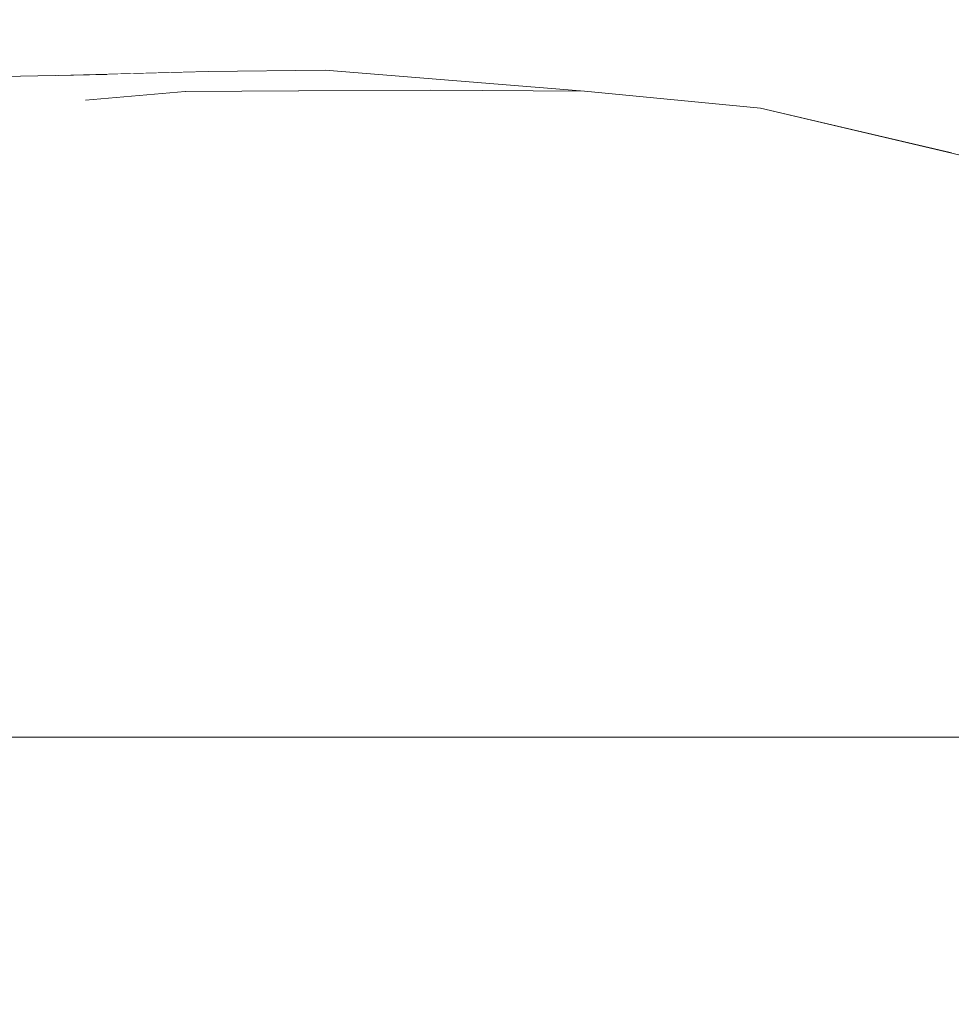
# Model space of a CAD drawing. Header units: millimetres. Extents: x -30280 to 309309, y -17460 to 4378.
# Tile 211 of 256: x 118822 to 118908, y -10521 to -10431. Entities that reach past the tile are written whole.
import ezdxf

# ---------------------------------------------------------------- set-up
doc = ezdxf.new("R2010")
doc.units = ezdxf.units.MM
doc.header["$MEASUREMENT"] = 0
doc.linetypes.add('Wipeout_Contour', pattern=[1000, 0, -1000])
doc.layers.add('P1_PLANTA PRIMERA_3_Nuevo_08_E_Envans secs', color=7, linetype='Continuous')
doc.layers.add('P1_PLANTA PRIMERA_3_Nuevo_09_EI_Mobiliari general', color=7, linetype='Continuous')
doc.layers.add('P1_PLANTA PRIMERA_3_Nuevo_09_EI_Mobiliari general_Pluma_Nº__1', color=7, linetype='Continuous', lineweight=5)

msp = doc.modelspace()

# ---------------------------------------------------------------- wipeouts: each hides what was drawn before it
at = {"color": 254, "linetype": 'Wipeout_Contour', "lineweight": 0, "ltscale": 358069.313625}
msp.add_wipeout([(118908.442, -10443.72), (118890.271, -10439.462), (118897.618, -10442.252)], dxfattribs=at).dxf.layer = 'P1_PLANTA PRIMERA_3_Nuevo_09_EI_Mobiliari general'
at = {"color": 254, "linetype": 'Wipeout_Contour', "lineweight": 0, "ltscale": 358143.018379}
msp.add_wipeout([(118939.397, -10468.879), (118917.915, -10455.918), (118907.744, -10459.917)], dxfattribs=at).dxf.layer = 'P1_PLANTA PRIMERA_3_Nuevo_09_EI_Mobiliari general'
at = {"color": 254, "linetype": 'Wipeout_Contour', "lineweight": 0, "ltscale": 358195.452176}
msp.add_wipeout([(118950.45, -10518.975), (118891.273, -10521.436), (118955.068, -10588.039)], dxfattribs=at).dxf.layer = 'P1_PLANTA PRIMERA_3_Nuevo_09_EI_Mobiliari general'

# ---------------------------------------------------------------- next in the draw order: wipeouts: each hides what was drawn before it
at = {"color": 254, "linetype": 'Wipeout_Contour', "lineweight": 0, "ltscale": 358017.488955}
msp.add_wipeout([(118890.271, -10439.462), (118874.19, -10437.898), (118880.523, -10440.229)], dxfattribs=at).dxf.layer = 'P1_PLANTA PRIMERA_3_Nuevo_09_EI_Mobiliari general'
at = {"color": 254, "linetype": 'Wipeout_Contour', "lineweight": 0, "ltscale": 358096.398934}
msp.add_wipeout([(118897.618, -10442.252), (118916.986, -10446.965), (118908.442, -10443.72)], dxfattribs=at).dxf.layer = 'P1_PLANTA PRIMERA_3_Nuevo_09_EI_Mobiliari general'
at = {"color": 254, "linetype": 'Wipeout_Contour', "lineweight": 0, "ltscale": 358190.332425}
msp.add_wipeout([(118950.45, -10518.975), (118947.193, -10497.01), (118904.238, -10497.01)], dxfattribs=at).dxf.layer = 'P1_PLANTA PRIMERA_3_Nuevo_09_EI_Mobiliari general'
at = {"color": 254, "linetype": 'Wipeout_Contour', "lineweight": 0, "ltscale": 358145.277327}
msp.add_wipeout([(118955.068, -10588.039), (118891.273, -10521.436), (118892.857, -10589.214)], dxfattribs=at).dxf.layer = 'P1_PLANTA PRIMERA_3_Nuevo_09_EI_Mobiliari general'

# ---------------------------------------------------------------- next in the draw order: wipeouts: each hides what was drawn before it
at = {"color": 254, "linetype": 'Wipeout_Contour', "lineweight": 0, "ltscale": 357972.332006}
msp.add_wipeout([(118874.19, -10437.898), (118860.126, -10437.813), (118865.56, -10439.877)], dxfattribs=at).dxf.layer = 'P1_PLANTA PRIMERA_3_Nuevo_09_EI_Mobiliari general'
at = {"color": 254, "linetype": 'Wipeout_Contour', "lineweight": 0, "ltscale": 358089.062332}
msp.add_wipeout([(118916.986, -10446.965), (118897.618, -10442.252), (118900.479, -10445.481)], dxfattribs=at).dxf.layer = 'P1_PLANTA PRIMERA_3_Nuevo_09_EI_Mobiliari general'
at = {"color": 254, "linetype": 'Wipeout_Contour', "lineweight": 0, "ltscale": 357822.135422}
msp.add_wipeout([(118892.857, -10589.214), (118891.273, -10521.436), (118637.626, -10521.436)], dxfattribs=at).dxf.layer = 'P1_PLANTA PRIMERA_3_Nuevo_09_EI_Mobiliari general'

# ---------------------------------------------------------------- next in the draw order: wipeouts: each hides what was drawn before it
at = {"color": 254, "linetype": 'Wipeout_Contour', "lineweight": 0, "ltscale": 357922.317681}
msp.add_wipeout([(118850.455, -10435.983), (118839.724, -10436.117), (118860.126, -10437.813)], dxfattribs=at).dxf.layer = 'P1_PLANTA PRIMERA_3_Nuevo_09_EI_Mobiliari general'
at = {"color": 254, "linetype": 'Wipeout_Contour', "lineweight": 0, "ltscale": 358040.997721}
msp.add_wipeout([(118880.523, -10440.229), (118897.618, -10442.252), (118890.271, -10439.462)], dxfattribs=at).dxf.layer = 'P1_PLANTA PRIMERA_3_Nuevo_09_EI_Mobiliari general'
at = {"color": 254, "linetype": 'Wipeout_Contour', "lineweight": 0, "ltscale": 358111.692505}
msp.add_wipeout([(118900.479, -10445.481), (118920.312, -10450.719), (118916.986, -10446.965)], dxfattribs=at).dxf.layer = 'P1_PLANTA PRIMERA_3_Nuevo_09_EI_Mobiliari general'
at = {"color": 254, "linetype": 'Wipeout_Contour', "lineweight": 0, "ltscale": 357564.801467}
msp.add_wipeout([(118637.626, -10521.436), (118625.861, -10589.214), (118892.857, -10589.214)], dxfattribs=at).dxf.layer = 'P1_PLANTA PRIMERA_3_Nuevo_09_EI_Mobiliari general'

# ---------------------------------------------------------------- next in the draw order: wipeouts: each hides what was drawn before it
at = {"color": 254, "linetype": 'Wipeout_Contour', "lineweight": 0, "ltscale": 358034.522127}
msp.add_wipeout([(118897.618, -10442.252), (118880.523, -10440.229), (118882.999, -10442.926)], dxfattribs=at).dxf.layer = 'P1_PLANTA PRIMERA_3_Nuevo_09_EI_Mobiliari general'
at = {"color": 254, "linetype": 'Wipeout_Contour', "lineweight": 0, "ltscale": 358094.242179}
msp.add_wipeout([(118920.312, -10450.719), (118900.479, -10445.481), (118898.418, -10449.952)], dxfattribs=at).dxf.layer = 'P1_PLANTA PRIMERA_3_Nuevo_09_EI_Mobiliari general'
at = {"color": 254, "linetype": 'Wipeout_Contour', "lineweight": 0, "ltscale": 477490.102354}
msp.add_wipeout([(118904.238, -10497.01), (118889.629, -10497.01), (118891.273, -10521.436), (118950.45, -10518.975)], dxfattribs=at).dxf.layer = 'P1_PLANTA PRIMERA_3_Nuevo_09_EI_Mobiliari general'

# ---------------------------------------------------------------- next in the draw order: wipeouts: each hides what was drawn before it
at = {"color": 254, "linetype": 'Wipeout_Contour', "lineweight": 0, "ltscale": 357992.743154}
msp.add_wipeout([(118865.56, -10439.877), (118880.523, -10440.229), (118874.19, -10437.898)], dxfattribs=at).dxf.layer = 'P1_PLANTA PRIMERA_3_Nuevo_09_EI_Mobiliari general'
at = {"color": 254, "linetype": 'Wipeout_Contour', "lineweight": 0, "ltscale": 358054.124352}
msp.add_wipeout([(118882.999, -10442.926), (118900.479, -10445.481), (118897.618, -10442.252)], dxfattribs=at).dxf.layer = 'P1_PLANTA PRIMERA_3_Nuevo_09_EI_Mobiliari general'
at = {"color": 254, "linetype": 'Wipeout_Contour', "lineweight": 0, "ltscale": 358111.668897}
msp.add_wipeout([(118898.418, -10449.952), (118917.915, -10455.918), (118920.312, -10450.719)], dxfattribs=at).dxf.layer = 'P1_PLANTA PRIMERA_3_Nuevo_09_EI_Mobiliari general'
at = {"color": 254, "linetype": 'Wipeout_Contour', "lineweight": 0, "ltscale": 357874.1062}
msp.add_wipeout([(118891.273, -10521.436), (118889.629, -10497.01), (118703.366, -10497.01)], dxfattribs=at).dxf.layer = 'P1_PLANTA PRIMERA_3_Nuevo_09_EI_Mobiliari general'

# ---------------------------------------------------------------- next in the draw order: wipeouts: each hides what was drawn before it
at = {"color": 254, "linetype": 'Wipeout_Contour', "lineweight": 0, "ltscale": 357957.003179}
msp.add_wipeout([(118860.126, -10437.813), (118874.19, -10437.898), (118850.455, -10435.983)], dxfattribs=at).dxf.layer = 'P1_PLANTA PRIMERA_3_Nuevo_09_EI_Mobiliari general'
at = {"color": 254, "linetype": 'Wipeout_Contour', "lineweight": 0, "ltscale": 357987.008094}
msp.add_wipeout([(118880.523, -10440.229), (118865.56, -10439.877), (118867.676, -10442.265)], dxfattribs=at).dxf.layer = 'P1_PLANTA PRIMERA_3_Nuevo_09_EI_Mobiliari general'
at = {"color": 254, "linetype": 'Wipeout_Contour', "lineweight": 0, "ltscale": 358038.987036}
msp.add_wipeout([(118900.479, -10445.481), (118882.999, -10442.926), (118881.248, -10446.661)], dxfattribs=at).dxf.layer = 'P1_PLANTA PRIMERA_3_Nuevo_09_EI_Mobiliari general'
at = {"color": 254, "linetype": 'Wipeout_Contour', "lineweight": 0, "ltscale": 358081.997181}
msp.add_wipeout([(118917.915, -10455.918), (118898.418, -10449.952), (118889.671, -10453.391)], dxfattribs=at).dxf.layer = 'P1_PLANTA PRIMERA_3_Nuevo_09_EI_Mobiliari general'
at = {"color": 254, "linetype": 'Wipeout_Contour', "lineweight": 0, "ltscale": 476735.711568}
msp.add_wipeout([(118703.366, -10497.01), (118645.786, -10497.01), (118637.626, -10521.436), (118891.273, -10521.436)], dxfattribs=at).dxf.layer = 'P1_PLANTA PRIMERA_3_Nuevo_09_EI_Mobiliari general'

# ---------------------------------------------------------------- next in the draw order: wipeouts: each hides what was drawn before it
at = {"color": 254, "linetype": 'Wipeout_Contour', "lineweight": 0, "ltscale": 357933.402134}
msp.add_wipeout([(118860.126, -10437.813), (118848.011, -10437.893), (118852.671, -10439.734)], dxfattribs=at).dxf.layer = 'P1_PLANTA PRIMERA_3_Nuevo_09_EI_Mobiliari general'
at = {"color": 254, "linetype": 'Wipeout_Contour', "lineweight": 0, "ltscale": 358004.005072}
msp.add_wipeout([(118867.676, -10442.265), (118882.999, -10442.926), (118880.523, -10440.229)], dxfattribs=at).dxf.layer = 'P1_PLANTA PRIMERA_3_Nuevo_09_EI_Mobiliari general'
at = {"color": 254, "linetype": 'Wipeout_Contour', "lineweight": 0, "ltscale": 358054.126161}
msp.add_wipeout([(118881.248, -10446.661), (118898.418, -10449.952), (118900.479, -10445.481)], dxfattribs=at).dxf.layer = 'P1_PLANTA PRIMERA_3_Nuevo_09_EI_Mobiliari general'
at = {"color": 254, "linetype": 'Wipeout_Contour', "lineweight": 0, "ltscale": 358136.525254}
msp.add_wipeout([(118950.947, -10497.01), (118927.839, -10471.843), (118874.901, -10475.368)], dxfattribs=at).dxf.layer = 'P1_PLANTA PRIMERA_3_Nuevo_09_EI_Mobiliari general'

# ---------------------------------------------------------------- next in the draw order: wipeouts: each hides what was drawn before it
at = {"color": 254, "linetype": 'Wipeout_Contour', "lineweight": 0, "ltscale": 357890.393899}
msp.add_wipeout([(118839.724, -10436.117), (118830.476, -10436.381), (118848.011, -10437.893)], dxfattribs=at).dxf.layer = 'P1_PLANTA PRIMERA_3_Nuevo_09_EI_Mobiliari general'
at = {"color": 254, "linetype": 'Wipeout_Contour', "lineweight": 0, "ltscale": 357950.942428}
msp.add_wipeout([(118852.671, -10439.734), (118865.56, -10439.877), (118860.126, -10437.813)], dxfattribs=at).dxf.layer = 'P1_PLANTA PRIMERA_3_Nuevo_09_EI_Mobiliari general'
at = {"color": 254, "linetype": 'Wipeout_Contour', "lineweight": 0, "ltscale": 357990.852798}
msp.add_wipeout([(118882.999, -10442.926), (118867.676, -10442.265), (118866.152, -10445.572)], dxfattribs=at).dxf.layer = 'P1_PLANTA PRIMERA_3_Nuevo_09_EI_Mobiliari general'
at = {"color": 254, "linetype": 'Wipeout_Contour', "lineweight": 0, "ltscale": 358028.4875}
msp.add_wipeout([(118898.418, -10449.952), (118881.248, -10446.661), (118873.743, -10449.534)], dxfattribs=at).dxf.layer = 'P1_PLANTA PRIMERA_3_Nuevo_09_EI_Mobiliari general'
at = {"color": 254, "linetype": 'Wipeout_Contour', "lineweight": 0, "ltscale": 358154.026071}
msp.add_wipeout([(118907.744, -10459.917), (118927.839, -10471.843), (118939.397, -10468.879)], dxfattribs=at).dxf.layer = 'P1_PLANTA PRIMERA_3_Nuevo_09_EI_Mobiliari general'
at = {"color": 254, "linetype": 'Wipeout_Contour', "lineweight": 0, "ltscale": 358101.249468}
msp.add_wipeout([(118874.901, -10475.368), (118889.629, -10497.01), (118950.947, -10497.01)], dxfattribs=at).dxf.layer = 'P1_PLANTA PRIMERA_3_Nuevo_09_EI_Mobiliari general'

# ---------------------------------------------------------------- next in the draw order: wipeouts: each hides what was drawn before it
at = {"color": 254, "linetype": 'Wipeout_Contour', "lineweight": 0, "ltscale": 357920.246463}
msp.add_wipeout([(118848.011, -10437.893), (118860.126, -10437.813), (118839.724, -10436.117)], dxfattribs=at).dxf.layer = 'P1_PLANTA PRIMERA_3_Nuevo_09_EI_Mobiliari general'
at = {"color": 254, "linetype": 'Wipeout_Contour', "lineweight": 0, "ltscale": 357946.028086}
msp.add_wipeout([(118865.56, -10439.877), (118852.671, -10439.734), (118854.474, -10441.864)], dxfattribs=at).dxf.layer = 'P1_PLANTA PRIMERA_3_Nuevo_09_EI_Mobiliari general'
at = {"color": 254, "linetype": 'Wipeout_Contour', "lineweight": 0, "ltscale": 358003.999867}
msp.add_wipeout([(118866.152, -10445.572), (118881.248, -10446.661), (118882.999, -10442.926)], dxfattribs=at).dxf.layer = 'P1_PLANTA PRIMERA_3_Nuevo_09_EI_Mobiliari general'
at = {"color": 254, "linetype": 'Wipeout_Contour', "lineweight": 0, "ltscale": 358076.411236}
msp.add_wipeout([(118927.839, -10471.843), (118907.744, -10459.917), (118861.944, -10464.674)], dxfattribs=at).dxf.layer = 'P1_PLANTA PRIMERA_3_Nuevo_09_EI_Mobiliari general'
at = {"color": 254, "linetype": 'Wipeout_Contour', "lineweight": 0, "ltscale": 476940.038789}
msp.add_wipeout([(118889.629, -10497.01), (118874.901, -10475.368), (118665.507, -10475.208), (118663.899, -10475.875)], dxfattribs=at).dxf.layer = 'P1_PLANTA PRIMERA_3_Nuevo_09_EI_Mobiliari general'

# ---------------------------------------------------------------- next in the draw order: wipeouts: each hides what was drawn before it
at = {"color": 254, "linetype": 'Wipeout_Contour', "lineweight": 0, "ltscale": 357899.95206}
msp.add_wipeout([(118848.011, -10437.893), (118837.617, -10437.942), (118841.597, -10439.648)], dxfattribs=at).dxf.layer = 'P1_PLANTA PRIMERA_3_Nuevo_09_EI_Mobiliari general'
at = {"color": 254, "linetype": 'Wipeout_Contour', "lineweight": 0, "ltscale": 357960.566622}
msp.add_wipeout([(118854.474, -10441.864), (118867.676, -10442.265), (118865.56, -10439.877)], dxfattribs=at).dxf.layer = 'P1_PLANTA PRIMERA_3_Nuevo_09_EI_Mobiliari general'
at = {"color": 254, "linetype": 'Wipeout_Contour', "lineweight": 0, "ltscale": 357981.796457}
msp.add_wipeout([(118881.248, -10446.661), (118866.152, -10445.572), (118859.682, -10448.115)], dxfattribs=at).dxf.layer = 'P1_PLANTA PRIMERA_3_Nuevo_09_EI_Mobiliari general'
at = {"color": 254, "linetype": 'Wipeout_Contour', "lineweight": 0, "ltscale": 358091.815403}
msp.add_wipeout([(118889.671, -10453.391), (118907.744, -10459.917), (118917.915, -10455.918)], dxfattribs=at).dxf.layer = 'P1_PLANTA PRIMERA_3_Nuevo_09_EI_Mobiliari general'
at = {"color": 254, "linetype": 'Wipeout_Contour', "lineweight": 0, "ltscale": 358045.570368}
msp.add_wipeout([(118861.944, -10464.674), (118874.901, -10475.368), (118927.839, -10471.843)], dxfattribs=at).dxf.layer = 'P1_PLANTA PRIMERA_3_Nuevo_09_EI_Mobiliari general'
at = {"color": 254, "linetype": 'Wipeout_Contour', "lineweight": 0, "ltscale": 476690.717828}
msp.add_wipeout([(118650.894, -10481.288), (118635.896, -10497.01), (118889.629, -10497.01), (118663.899, -10475.875)], dxfattribs=at).dxf.layer = 'P1_PLANTA PRIMERA_3_Nuevo_09_EI_Mobiliari general'

# ---------------------------------------------------------------- next in the draw order: wipeouts: each hides what was drawn before it
at = {"color": 254, "linetype": 'Wipeout_Contour', "lineweight": 0, "ltscale": 357862.980711}
msp.add_wipeout([(118830.476, -10436.381), (118822.56, -10436.54), (118837.617, -10437.942)], dxfattribs=at).dxf.layer = 'P1_PLANTA PRIMERA_3_Nuevo_09_EI_Mobiliari general'
at = {"color": 254, "linetype": 'Wipeout_Contour', "lineweight": 0, "ltscale": 357914.9904}
msp.add_wipeout([(118841.597, -10439.648), (118852.671, -10439.734), (118848.011, -10437.893)], dxfattribs=at).dxf.layer = 'P1_PLANTA PRIMERA_3_Nuevo_09_EI_Mobiliari general'
at = {"color": 254, "linetype": 'Wipeout_Contour', "lineweight": 0, "ltscale": 357949.311672}
msp.add_wipeout([(118867.676, -10442.265), (118854.474, -10441.864), (118853.142, -10444.813)], dxfattribs=at).dxf.layer = 'P1_PLANTA PRIMERA_3_Nuevo_09_EI_Mobiliari general'
at = {"color": 254, "linetype": 'Wipeout_Contour', "lineweight": 0, "ltscale": 358024.55478}
msp.add_wipeout([(118907.744, -10459.917), (118889.671, -10453.391), (118850.282, -10457.482)], dxfattribs=at).dxf.layer = 'P1_PLANTA PRIMERA_3_Nuevo_09_EI_Mobiliari general'
at = {"color": 254, "linetype": 'Wipeout_Contour', "lineweight": 0, "ltscale": 476979.302852}
msp.add_wipeout([(118874.901, -10475.368), (118861.944, -10464.674), (118702.815, -10464.482), (118698.383, -10465.758)], dxfattribs=at).dxf.layer = 'P1_PLANTA PRIMERA_3_Nuevo_09_EI_Mobiliari general'

# ---------------------------------------------------------------- next in the draw order: wipeouts: each hides what was drawn before it
at = {"color": 254, "linetype": 'Wipeout_Contour', "lineweight": 0, "ltscale": 357888.646528}
msp.add_wipeout([(118837.617, -10437.942), (118848.011, -10437.893), (118830.476, -10436.381)], dxfattribs=at).dxf.layer = 'P1_PLANTA PRIMERA_3_Nuevo_09_EI_Mobiliari general'
at = {"color": 254, "linetype": 'Wipeout_Contour', "lineweight": 0, "ltscale": 357805.65749}
msp.add_wipeout([(118815.565, -10437.503), (118822.56, -10436.54), (118795.096, -10437.33)], dxfattribs=at).dxf.layer = 'P1_PLANTA PRIMERA_3_Nuevo_09_EI_Mobiliari general'
at = {"color": 254, "linetype": 'Wipeout_Contour', "lineweight": 0, "ltscale": 357910.800607}
msp.add_wipeout([(118852.671, -10439.734), (118841.597, -10439.648), (118843.115, -10441.623)], dxfattribs=at).dxf.layer = 'P1_PLANTA PRIMERA_3_Nuevo_09_EI_Mobiliari general'
at = {"color": 254, "linetype": 'Wipeout_Contour', "lineweight": 0, "ltscale": 357960.523741}
msp.add_wipeout([(118853.142, -10444.813), (118866.152, -10445.572), (118867.676, -10442.265)], dxfattribs=at).dxf.layer = 'P1_PLANTA PRIMERA_3_Nuevo_09_EI_Mobiliari general'
at = {"color": 254, "linetype": 'Wipeout_Contour', "lineweight": 0, "ltscale": 358037.059773}
msp.add_wipeout([(118873.743, -10449.534), (118889.671, -10453.391), (118898.418, -10449.952)], dxfattribs=at).dxf.layer = 'P1_PLANTA PRIMERA_3_Nuevo_09_EI_Mobiliari general'
at = {"color": 254, "linetype": 'Wipeout_Contour', "lineweight": 0, "ltscale": 357998.378765}
msp.add_wipeout([(118850.282, -10457.482), (118861.944, -10464.674), (118907.744, -10459.917)], dxfattribs=at).dxf.layer = 'P1_PLANTA PRIMERA_3_Nuevo_09_EI_Mobiliari general'
at = {"color": 254, "linetype": 'Wipeout_Contour', "lineweight": 0, "ltscale": 357621.781302}
msp.add_wipeout([(118665.507, -10475.208), (118874.901, -10475.368), (118698.383, -10465.758)], dxfattribs=at).dxf.layer = 'P1_PLANTA PRIMERA_3_Nuevo_09_EI_Mobiliari general'

# ---------------------------------------------------------------- next in the draw order: wipeouts: each hides what was drawn before it
at = {"color": 254, "linetype": 'Wipeout_Contour', "lineweight": 0, "ltscale": 357871.04857}
msp.add_wipeout([(118837.617, -10437.942), (118828.509, -10438.731), (118831.924, -10440.226)], dxfattribs=at).dxf.layer = 'P1_PLANTA PRIMERA_3_Nuevo_09_EI_Mobiliari general'
at = {"color": 254, "linetype": 'Wipeout_Contour', "lineweight": 0, "ltscale": 357923.195139}
msp.add_wipeout([(118843.115, -10441.623), (118854.474, -10441.864), (118852.671, -10439.734)], dxfattribs=at).dxf.layer = 'P1_PLANTA PRIMERA_3_Nuevo_09_EI_Mobiliari general'
at = {"color": 254, "linetype": 'Wipeout_Contour', "lineweight": 0, "ltscale": 357979.052156}
msp.add_wipeout([(118889.671, -10453.391), (118873.743, -10449.534), (118839.889, -10452.951)], dxfattribs=at).dxf.layer = 'P1_PLANTA PRIMERA_3_Nuevo_09_EI_Mobiliari general'
at = {"color": 254, "linetype": 'Wipeout_Contour', "lineweight": 0, "ltscale": 476989.292669}
msp.add_wipeout([(118861.944, -10464.674), (118850.282, -10457.482), (118720.844, -10457.326), (118717.831, -10458.522)], dxfattribs=at).dxf.layer = 'P1_PLANTA PRIMERA_3_Nuevo_09_EI_Mobiliari general'

# ---------------------------------------------------------------- next in the draw order: wipeouts: each hides what was drawn before it
at = {"color": 254, "linetype": 'Wipeout_Contour', "lineweight": 0, "ltscale": 357839.234995}
msp.add_wipeout([(118822.56, -10436.54), (118815.565, -10437.503), (118828.509, -10438.731)], dxfattribs=at).dxf.layer = 'P1_PLANTA PRIMERA_3_Nuevo_09_EI_Mobiliari general'
at = {"color": 254, "linetype": 'Wipeout_Contour', "lineweight": 0, "ltscale": 357883.989237}
msp.add_wipeout([(118831.924, -10440.226), (118841.597, -10439.648), (118837.617, -10437.942)], dxfattribs=at).dxf.layer = 'P1_PLANTA PRIMERA_3_Nuevo_09_EI_Mobiliari general'
at = {"color": 254, "linetype": 'Wipeout_Contour', "lineweight": 0, "ltscale": 357913.568162}
msp.add_wipeout([(118854.474, -10441.864), (118843.115, -10441.623), (118841.925, -10444.357)], dxfattribs=at).dxf.layer = 'P1_PLANTA PRIMERA_3_Nuevo_09_EI_Mobiliari general'
at = {"color": 254, "linetype": 'Wipeout_Contour', "lineweight": 0, "ltscale": 357989.36157}
msp.add_wipeout([(118859.682, -10448.115), (118873.743, -10449.534), (118881.248, -10446.661)], dxfattribs=at).dxf.layer = 'P1_PLANTA PRIMERA_3_Nuevo_09_EI_Mobiliari general'
at = {"color": 254, "linetype": 'Wipeout_Contour', "lineweight": 0, "ltscale": 357956.778182}
msp.add_wipeout([(118839.889, -10452.951), (118850.282, -10457.482), (118889.671, -10453.391)], dxfattribs=at).dxf.layer = 'P1_PLANTA PRIMERA_3_Nuevo_09_EI_Mobiliari general'
at = {"color": 254, "linetype": 'Wipeout_Contour', "lineweight": 0, "ltscale": 357662.954208}
msp.add_wipeout([(118702.815, -10464.482), (118861.944, -10464.674), (118717.831, -10458.522)], dxfattribs=at).dxf.layer = 'P1_PLANTA PRIMERA_3_Nuevo_09_EI_Mobiliari general'

# ---------------------------------------------------------------- next in the draw order: wipeouts: each hides what was drawn before it
at = {"color": 254, "linetype": 'Wipeout_Contour', "lineweight": 0, "ltscale": 357861.403392}
msp.add_wipeout([(118828.509, -10438.731), (118837.617, -10437.942), (118822.56, -10436.54)], dxfattribs=at).dxf.layer = 'P1_PLANTA PRIMERA_3_Nuevo_09_EI_Mobiliari general'
at = {"color": 254, "linetype": 'Wipeout_Contour', "lineweight": 0, "ltscale": 357941.462323}
msp.add_wipeout([(118866.152, -10445.572), (118853.142, -10444.813), (118847.561, -10447.081)], dxfattribs=at).dxf.layer = 'P1_PLANTA PRIMERA_3_Nuevo_09_EI_Mobiliari general'
at = {"color": 254, "linetype": 'Wipeout_Contour', "lineweight": 0, "ltscale": 357939.225135}
msp.add_wipeout([(118873.743, -10449.534), (118859.682, -10448.115), (118830.55, -10451.141)], dxfattribs=at).dxf.layer = 'P1_PLANTA PRIMERA_3_Nuevo_09_EI_Mobiliari general'
at = {"color": 254, "linetype": 'Wipeout_Contour', "lineweight": 0, "ltscale": 476979.142967}
msp.add_wipeout([(118850.282, -10457.482), (118839.889, -10452.951), (118726.678, -10452.818), (118725.712, -10453.563)], dxfattribs=at).dxf.layer = 'P1_PLANTA PRIMERA_3_Nuevo_09_EI_Mobiliari general'

# ---------------------------------------------------------------- next in the draw order: wipeouts: each hides what was drawn before it
at = {"color": 254, "linetype": 'Wipeout_Contour', "lineweight": 0, "ltscale": 357923.10547}
msp.add_wipeout([(118841.925, -10444.357), (118853.142, -10444.813), (118854.474, -10441.864)], dxfattribs=at).dxf.layer = 'P1_PLANTA PRIMERA_3_Nuevo_09_EI_Mobiliari general'
at = {"color": 254, "linetype": 'Wipeout_Contour', "lineweight": 0, "ltscale": 357947.939197}
msp.add_wipeout([(118847.561, -10447.081), (118859.682, -10448.115), (118866.152, -10445.572)], dxfattribs=at).dxf.layer = 'P1_PLANTA PRIMERA_3_Nuevo_09_EI_Mobiliari general'
at = {"color": 254, "linetype": 'Wipeout_Contour', "lineweight": 0, "ltscale": 357920.387833}
msp.add_wipeout([(118830.55, -10451.141), (118839.889, -10452.951), (118873.743, -10449.534)], dxfattribs=at).dxf.layer = 'P1_PLANTA PRIMERA_3_Nuevo_09_EI_Mobiliari general'
at = {"color": 254, "linetype": 'Wipeout_Contour', "lineweight": 0, "ltscale": 357675.508787}
msp.add_wipeout([(118720.844, -10457.326), (118850.282, -10457.482), (118725.712, -10453.563)], dxfattribs=at).dxf.layer = 'P1_PLANTA PRIMERA_3_Nuevo_09_EI_Mobiliari general'

# ---------------------------------------------------------------- next in the draw order: wipeouts: each hides what was drawn before it
at = {"color": 254, "linetype": 'Wipeout_Contour', "lineweight": 0, "ltscale": 357880.372215}
msp.add_wipeout([(118841.597, -10439.648), (118831.924, -10440.226), (118833.223, -10441.956)], dxfattribs=at).dxf.layer = 'P1_PLANTA PRIMERA_3_Nuevo_09_EI_Mobiliari general'
at = {"color": 254, "linetype": 'Wipeout_Contour', "lineweight": 0, "ltscale": 357906.726555}
msp.add_wipeout([(118853.142, -10444.813), (118841.925, -10444.357), (118837.091, -10446.46)], dxfattribs=at).dxf.layer = 'P1_PLANTA PRIMERA_3_Nuevo_09_EI_Mobiliari general'
at = {"color": 254, "linetype": 'Wipeout_Contour', "lineweight": 0, "ltscale": 357904.771105}
msp.add_wipeout([(118859.682, -10448.115), (118847.561, -10447.081), (118822.488, -10449.779)], dxfattribs=at).dxf.layer = 'P1_PLANTA PRIMERA_3_Nuevo_09_EI_Mobiliari general'
at = {"color": 254, "linetype": 'Wipeout_Contour', "lineweight": 0, "ltscale": 357767.756526}
msp.add_wipeout([(118839.889, -10452.951), (118830.55, -10451.141), (118721.133, -10451.009)], dxfattribs=at).dxf.layer = 'P1_PLANTA PRIMERA_3_Nuevo_09_EI_Mobiliari general'

# ---------------------------------------------------------------- next in the draw order: wipeouts: each hides what was drawn before it
at = {"color": 254, "linetype": 'Wipeout_Contour', "lineweight": 0, "ltscale": 357890.986018}
msp.add_wipeout([(118833.223, -10441.956), (118843.115, -10441.623), (118841.597, -10439.648)], dxfattribs=at).dxf.layer = 'P1_PLANTA PRIMERA_3_Nuevo_09_EI_Mobiliari general'
at = {"color": 254, "linetype": 'Wipeout_Contour', "lineweight": 0, "ltscale": 357912.274736}
msp.add_wipeout([(118837.091, -10446.46), (118847.561, -10447.081), (118853.142, -10444.813)], dxfattribs=at).dxf.layer = 'P1_PLANTA PRIMERA_3_Nuevo_09_EI_Mobiliari general'
at = {"color": 254, "linetype": 'Wipeout_Contour', "lineweight": 0, "ltscale": 357665.841035}
msp.add_wipeout([(118726.678, -10452.818), (118839.889, -10452.951), (118721.582, -10451.155)], dxfattribs=at).dxf.layer = 'P1_PLANTA PRIMERA_3_Nuevo_09_EI_Mobiliari general'

# ---------------------------------------------------------------- next in the draw order: wipeouts: each hides what was drawn before it
at = {"color": 254, "linetype": 'Wipeout_Contour', "lineweight": 0, "ltscale": 357882.709841}
msp.add_wipeout([(118843.115, -10441.623), (118833.223, -10441.956), (118832.188, -10444.352)], dxfattribs=at).dxf.layer = 'P1_PLANTA PRIMERA_3_Nuevo_09_EI_Mobiliari general'
at = {"color": 254, "linetype": 'Wipeout_Contour', "lineweight": 0, "ltscale": 357888.651569}
msp.add_wipeout([(118822.488, -10449.779), (118830.55, -10451.141), (118859.682, -10448.115)], dxfattribs=at).dxf.layer = 'P1_PLANTA PRIMERA_3_Nuevo_09_EI_Mobiliari general'

# ---------------------------------------------------------------- next in the draw order: wipeouts: each hides what was drawn before it
at = {"color": 254, "linetype": 'Wipeout_Contour', "lineweight": 0, "ltscale": 357890.871767}
msp.add_wipeout([(118832.188, -10444.352), (118841.925, -10444.357), (118843.115, -10441.623)], dxfattribs=at).dxf.layer = 'P1_PLANTA PRIMERA_3_Nuevo_09_EI_Mobiliari general'
at = {"color": 254, "linetype": 'Wipeout_Contour', "lineweight": 0, "ltscale": 357875.065168}
msp.add_wipeout([(118847.561, -10447.081), (118837.091, -10446.46), (118815.487, -10448.962)], dxfattribs=at).dxf.layer = 'P1_PLANTA PRIMERA_3_Nuevo_09_EI_Mobiliari general'
at = {"color": 254, "linetype": 'Wipeout_Contour', "lineweight": 0, "ltscale": 357748.741708}
msp.add_wipeout([(118830.55, -10451.141), (118822.488, -10449.779), (118719.848, -10449.651)], dxfattribs=at).dxf.layer = 'P1_PLANTA PRIMERA_3_Nuevo_09_EI_Mobiliari general'

# ---------------------------------------------------------------- next in the draw order: wipeouts: each hides what was drawn before it
at = {"color": 254, "linetype": 'Wipeout_Contour', "lineweight": 0, "ltscale": 357876.739583}
msp.add_wipeout([(118841.925, -10444.357), (118832.188, -10444.352), (118828.023, -10446.194)], dxfattribs=at).dxf.layer = 'P1_PLANTA PRIMERA_3_Nuevo_09_EI_Mobiliari general'
at = {"color": 254, "linetype": 'Wipeout_Contour', "lineweight": 0, "ltscale": 476825.572692}
msp.add_wipeout([(118719.848, -10449.651), (118717.227, -10450.059), (118721.133, -10451.009), (118830.55, -10451.141)], dxfattribs=at).dxf.layer = 'P1_PLANTA PRIMERA_3_Nuevo_09_EI_Mobiliari general'

# ---------------------------------------------------------------- next in the draw order: wipeouts: each hides what was drawn before it
at = {"color": 254, "linetype": 'Wipeout_Contour', "lineweight": 0, "ltscale": 357881.533223}
msp.add_wipeout([(118828.023, -10446.194), (118837.091, -10446.46), (118841.925, -10444.357)], dxfattribs=at).dxf.layer = 'P1_PLANTA PRIMERA_3_Nuevo_09_EI_Mobiliari general'
at = {"color": 254, "linetype": 'Wipeout_Contour', "lineweight": 0, "ltscale": 357861.301499}
msp.add_wipeout([(118815.487, -10448.962), (118822.488, -10449.779), (118847.561, -10447.081)], dxfattribs=at).dxf.layer = 'P1_PLANTA PRIMERA_3_Nuevo_09_EI_Mobiliari general'

# ---------------------------------------------------------------- next in the draw order: wipeouts: each hides what was drawn before it
at = {"color": 254, "linetype": 'Wipeout_Contour', "lineweight": 0, "ltscale": 357849.434627}
msp.add_wipeout([(118837.091, -10446.46), (118828.023, -10446.194), (118809.434, -10448.386)], dxfattribs=at).dxf.layer = 'P1_PLANTA PRIMERA_3_Nuevo_09_EI_Mobiliari general'

# ---------------------------------------------------------------- next in the draw order: wipeouts: each hides what was drawn before it
at = {"color": 254, "linetype": 'Wipeout_Contour', "lineweight": 0, "ltscale": 357837.697484}
msp.add_wipeout([(118809.434, -10448.386), (118815.487, -10448.962), (118837.091, -10446.46)], dxfattribs=at).dxf.layer = 'P1_PLANTA PRIMERA_3_Nuevo_09_EI_Mobiliari general'

# ---------------------------------------------------------------- next in the draw order: wipeouts: each hides what was drawn before it
at = {"color": 254, "linetype": 'Wipeout_Contour', "lineweight": 0, "ltscale": 1907639.457758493}
msp.add_wipeout([(118707.32, -10438.731), (118705.435, -10440.276), (118706.057, -10442.059), (118709.296, -10444.262), (118714.732, -10446.011), (118733.524, -10448.282), (118809.434, -10448.386), (118828.023, -10446.194), (118832.188, -10444.352), (118833.223, -10441.956), (118831.924, -10440.226), (118828.509, -10438.731), (118815.565, -10437.503), (118791.943, -10438.195), (118743.327, -10438.195), (118718.982, -10437.503)], dxfattribs=at).dxf.layer = 'P1_PLANTA PRIMERA_3_Nuevo_09_EI_Mobiliari general'

# ---------------------------------------------------------------- next in the draw order: wipeouts: each hides what was drawn before it
at = {"color": 254, "linetype": 'Wipeout_Contour', "lineweight": 0, "ltscale": 4517650.119343}
msp.add_wipeout([(118907.817, -9376.05), (117667.212, -9376.05), (117667.212, -10716.05), (117990.217, -10716.05), (117983.777, -10619.5), (117966.692, -10503.455), (117971.296, -10502.584), (117974.626, -10502.584), (117973.22, -10493.751), (117995.804, -10486.481), (118228.96, -10486.481), (118206.837, -10264.948), (118206.954, -10258.513), (118208.584, -10252.516), (118211.616, -10247.367), (118215.843, -10243.416), (118220.976, -10240.932), (118232.143, -10236.047), (118237.833, -10235.2), (118657.324, -10235.2), (118663.183, -10236.047), (118668.813, -10238.531), (118673.829, -10242.482), (118677.889, -10247.631), (118680.717, -10253.628), (118682.12, -10260.063), (118699.727, -10436.378), (118710.255, -10436.54), (118728.981, -10437.063), (118803.054, -10437.063), (118815.952, -10436.73), (118822.56, -10436.54), (118826.032, -10436.47), (118839.724, -10436.117), (118850.455, -10435.983), (118874.19, -10437.898), (118890.271, -10439.462), (118907.817, -10443.573)], dxfattribs=at).dxf.layer = 'P1_PLANTA PRIMERA_3_Nuevo_08_E_Envans secs'

# ---------------------------------------------------------------- next in the draw order: linework, layer by layer
at = {"layer": 'P1_PLANTA PRIMERA_3_Nuevo_09_EI_Mobiliari general_Pluma_Nº__1', "color": 7, "linetype": 'Continuous', "lineweight": 5}
for p, q in [((118830.476, -10436.381), (118822.56, -10436.54)), ((118826.032, -10436.47), (118839.723, -10436.117)), ((118850.455, -10435.983), (118839.723, -10436.117)), ((118850.455, -10435.983), (118874.19, -10437.898)), ((118795.096, -10437.33), (118822.56, -10436.54)), ((118837.617, -10437.941), (118828.508, -10438.731)), ((118848.011, -10437.893), (118837.617, -10437.941)), ((118860.126, -10437.813), (118848.011, -10437.893)), ((118874.19, -10437.898), (118860.126, -10437.813)), ((118890.271, -10439.462), (118874.19, -10437.898)), ((118908.442, -10443.72), (118890.271, -10439.462)), ((118703.366, -10497.01), (118889.629, -10497.01)), ((118889.629, -10497.01), (118904.238, -10497.01)), ((118904.238, -10497.01), (118947.193, -10497.01))]:
    msp.add_line(p, q, dxfattribs=at)

doc.saveas('drawing.dxf')
